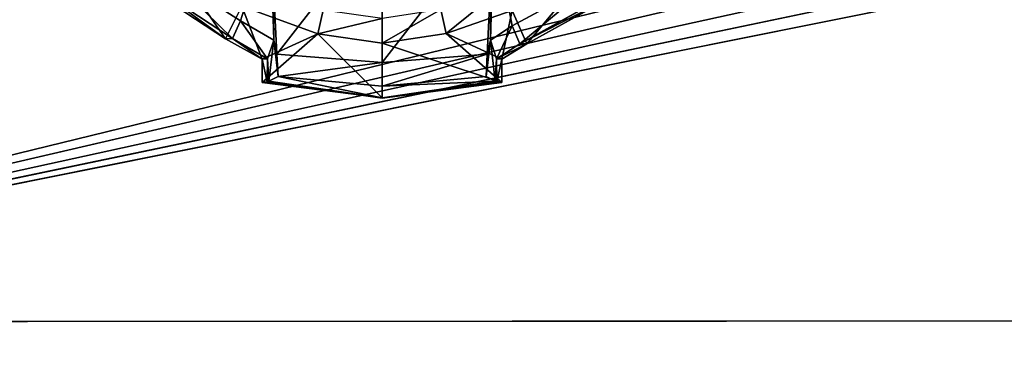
# Model space of a CAD drawing. Extents: x 0 to 31, y 0 to 21.2.
# Tile 146 of 256: x 9.9 to 12.3, y 1.3 to 2.2. Entities that reach past the tile are written whole.
import ezdxf

# ---------------------------------------------------------------- set-up
doc = ezdxf.new("R2010")
doc.units = 0
doc.header["$MEASUREMENT"] = 0
doc.layers.get('0').update_dxf_attribs({"color": 13, "linetype": 'CONTINUOUS'})
for name, color, linetype in [('CAST_IRON', 250, 'CONTINUOUS'), ('GALVANIZED_METAL', 252, 'CONTINUOUS'), ('KNOBS', 252, 'CONTINUOUS')]:
    doc.layers.add(name, color=color, linetype=linetype)

# ---------------------------------------------------------------- blocks, each defined once
blk = doc.blocks.new('NGM5058UC_TRADECAD_DXF')
at = {"layer": 'CAST_IRON', "color": 0}
for p, q in [((6.2138, -5.87025, 0.58145), (-7.348, -9.18255, 0.58145)), ((6.2138, -5.87025, 0.58145), (-7.348, -9.18255, 0.58145)), ((6.3871, -5.99295, 0.58145), (-7.348, -9.18255, 0.58145)), ((6.3871, -5.99295, 0.58145), (-7.348, -9.18255, 0.58145)), ((-7.348, -9.18255, 0.58145), (6.4994, -6.14695, 0.58145)), ((-7.348, -9.18255, 0.58145), (6.4994, -6.14695, 0.58145)), ((6.5572, -6.27685, 0.57605), (-7.348, -9.18255, 0.58145)), ((6.5572, -6.27685, 0.57605), (-7.348, -9.18255, 0.58145)), ((6.5715, -6.39075, 0.58145), (-7.348, -9.18255, 0.58145)), ((6.5715, -6.39075, 0.58145), (-7.348, -9.18255, 0.58145)), ((6.5869, -9.17585, 0.58145), (-7.348, -9.18255, 0.58145)), ((6.5869, -9.17585, 0.58145), (-7.348, -9.18255, 0.58145))]:
    blk.add_line(p, q, dxfattribs=at)
at = {"layer": 'KNOBS', "color": 0}
for p, q in [((-4.9841, -8.51575, 1.89845), (-5.0008, -8.17745, 1.89825)), ((-4.9841, -8.51575, 1.89845), (-5.0008, -8.17745, 1.89825)), ((-4.9922, -8.48095, 1.16675), (-5.0008, -8.17745, 1.89825)), ((-4.9922, -8.48095, 1.16675), (-5.0008, -8.17745, 1.89825)), ((-4.9961, -8.17985, 1.16675), (-4.9922, -8.48095, 1.16675)), ((-4.9961, -8.17985, 1.16675), (-4.9922, -8.48095, 1.16675)), ((-4.7222, -8.53645, 1.89825), (-4.7222, -8.17745, 1.89825)), ((-4.7222, -8.53645, 1.89825), (-4.7222, -8.17745, 1.89825)), ((-4.4435, -8.17745, 1.89825), (-4.4602, -8.51575, 1.89835)), ((-4.4435, -8.17745, 1.89825), (-4.4602, -8.51575, 1.89835)), ((-4.4435, -8.17745, 1.89825), (-4.4521, -8.48095, 1.16675)), ((-4.4435, -8.17745, 1.89825), (-4.4521, -8.48095, 1.16675)), ((-4.4521, -8.48095, 1.16675), (-4.4482, -8.18005, 1.16675)), ((-4.4521, -8.48095, 1.16675), (-4.4482, -8.18005, 1.16675)), ((-5.0748, -8.43305, 1.16675), (-5.2629, -8.31205, 1.16675)), ((-5.0748, -8.43305, 1.16675), (-5.2629, -8.31205, 1.16675)), ((-4.1879, -8.33145, 1.16675), (-4.3976, -8.44535, 1.16675)), ((-4.1879, -8.33145, 1.16675), (-4.3976, -8.44535, 1.16675)), ((-5.1125, -8.47735, 0.90625), (-5.3127, -8.34555, 0.90625)), ((-5.1125, -8.47735, 0.90625), (-5.3127, -8.34555, 0.90625)), ((-5.2913, -8.34725, 1.12645), (-5.0945, -8.47675, 1.12645)), ((-5.2913, -8.34725, 1.12645), (-5.0945, -8.47675, 1.12645)), ((-4.1597, -8.36795, 1.12645), (-4.379, -8.48975, 1.12645)), ((-4.1597, -8.36795, 1.12645), (-4.379, -8.48975, 1.12645)), ((-4.1382, -8.36615, 0.90625), (-4.3612, -8.48975, 0.90625)), ((-4.1382, -8.36615, 0.90625), (-4.3612, -8.48975, 0.90625)), ((-5.1125, -8.47735, 0.90625), (-5.0719, -8.39635, 0.90625)), ((-5.1125, -8.47735, 0.90625), (-5.0719, -8.39635, 0.90625)), ((-4.8822, -8.46535, 0.90625), (-5.0719, -8.39635, 0.90625)), ((-4.8822, -8.46535, 0.90625), (-5.0719, -8.39635, 0.90625)), ((-4.8822, -8.46535, 0.90625), (-4.8687, -8.40585, 0.80005)), ((-4.8822, -8.46535, 0.90625), (-4.8687, -8.40585, 0.80005)), ((-4.5755, -8.40495, 0.80005), (-4.5621, -8.46445, 0.90625)), ((-4.5755, -8.40495, 0.80005), (-4.5621, -8.46445, 0.90625)), ((-4.3981, -8.40725, 0.90625), (-4.5621, -8.46445, 0.90625)), ((-4.3981, -8.40725, 0.90625), (-4.5621, -8.46445, 0.90625)), ((-4.3612, -8.48975, 0.90625), (-4.3981, -8.40725, 0.90625)), ((-4.3612, -8.48975, 0.90625), (-4.3981, -8.40725, 0.90625)), ((-5.0945, -8.47675, 1.12645), (-5.0748, -8.43305, 1.16675)), ((-5.0945, -8.47675, 1.12645), (-5.0748, -8.43305, 1.16675)), ((-4.9922, -8.48095, 1.16675), (-5.0748, -8.43305, 1.16675)), ((-4.9922, -8.48095, 1.16675), (-5.0748, -8.43305, 1.16675)), ((-4.7222, -8.48825, 0.90625), (-4.7221, -8.42685, 0.80005)), ((-4.7222, -8.48825, 0.90625), (-4.7221, -8.42685, 0.80005)), ((-4.8822, -8.46535, 0.90625), (-5.0211, -8.58605, 0.90625)), ((-4.8822, -8.46535, 0.90625), (-5.0211, -8.52835, 0.90625)), ((-4.8822, -8.46535, 0.90625), (-5.0211, -8.58605, 0.90625)), ((-4.8822, -8.46535, 0.90625), (-5.0211, -8.52835, 0.90625)), ((-4.7222, -8.48825, 0.90625), (-4.8822, -8.46535, 0.90625)), ((-4.7222, -8.48825, 0.90625), (-4.8822, -8.46535, 0.90625)), ((-4.5621, -8.46445, 0.90625), (-4.7222, -8.48825, 0.90625)), ((-4.5621, -8.46445, 0.90625), (-4.7222, -8.48825, 0.90625)), ((-4.4232, -8.52835, 0.90625), (-4.5621, -8.46445, 0.90625)), ((-4.5621, -8.46445, 0.90625), (-4.4232, -8.58605, 0.90625)), ((-4.5621, -8.46445, 0.90625), (-4.4232, -8.58605, 0.90625)), ((-4.4232, -8.52835, 0.90625), (-4.5621, -8.46445, 0.90625)), ((-4.3976, -8.44535, 1.16675), (-4.4521, -8.48095, 1.16675)), ((-4.3976, -8.44535, 1.16675), (-4.4521, -8.48095, 1.16675)), ((-4.379, -8.48975, 1.12645), (-4.3976, -8.44535, 1.16675)), ((-4.379, -8.48975, 1.12645), (-4.3976, -8.44535, 1.16675)), ((-5.0945, -8.47675, 1.12645), (-5.1125, -8.47735, 0.90625)), ((-5.0945, -8.47675, 1.12645), (-5.1125, -8.47735, 0.90625)), ((-5.0211, -8.52835, 0.90625), (-5.1125, -8.47735, 0.90625)), ((-5.0211, -8.52835, 0.90625), (-5.1125, -8.47735, 0.90625)), ((-5.0945, -8.47675, 1.12645), (-5.0073, -8.52775, 1.12645)), ((-5.0945, -8.47675, 1.12645), (-5.0073, -8.52775, 1.12645)), ((-4.9922, -8.48095, 1.16675), (-5.0073, -8.52775, 1.12645)), ((-4.9922, -8.48095, 1.16675), (-5.0073, -8.52775, 1.12645)), ((-4.9922, -8.48095, 1.16675), (-5.0042, -8.58335, 1.16625)), ((-4.9922, -8.48095, 1.16675), (-5.0042, -8.58335, 1.16625)), ((-4.9841, -8.51575, 1.89845), (-4.9922, -8.48095, 1.16675)), ((-4.9922, -8.48095, 1.16675), (-4.9814, -8.57165, 1.89855)), ((-4.9841, -8.51575, 1.89845), (-4.9922, -8.48095, 1.16675)), ((-4.9922, -8.48095, 1.16675), (-4.9814, -8.57165, 1.89855)), ((-4.7222, -8.62485, 0.90625), (-4.7222, -8.48825, 0.90625)), ((-4.7222, -8.62485, 0.90625), (-4.7222, -8.48825, 0.90625)), ((-4.463, -8.57165, 1.89845), (-4.4521, -8.48095, 1.16675)), ((-4.463, -8.57165, 1.89845), (-4.4521, -8.48095, 1.16675)), ((-4.4521, -8.48095, 1.16675), (-4.4602, -8.51575, 1.89835)), ((-4.4521, -8.48095, 1.16675), (-4.4602, -8.51575, 1.89835)), ((-4.437, -8.52775, 1.12645), (-4.4521, -8.48095, 1.16675)), ((-4.4521, -8.48095, 1.16675), (-4.4402, -8.58335, 1.16625)), ((-4.437, -8.52775, 1.12645), (-4.4521, -8.48095, 1.16675)), ((-4.4521, -8.48095, 1.16675), (-4.4402, -8.58335, 1.16625)), ((-4.437, -8.52775, 1.12645), (-4.379, -8.48975, 1.12645)), ((-4.437, -8.52775, 1.12645), (-4.379, -8.48975, 1.12645)), ((-4.3612, -8.48975, 0.90625), (-4.4232, -8.52835, 0.90625)), ((-4.3612, -8.48975, 0.90625), (-4.4232, -8.52835, 0.90625)), ((-4.3612, -8.48975, 0.90625), (-4.379, -8.48975, 1.12645)), ((-4.3612, -8.48975, 0.90625), (-4.379, -8.48975, 1.12645)), ((-5.0073, -8.52775, 1.12645), (-5.0211, -8.52835, 0.90625)), ((-5.0073, -8.52775, 1.12645), (-5.0211, -8.52835, 0.90625)), ((-5.0211, -8.58605, 0.90625), (-5.0211, -8.52835, 0.90625)), ((-5.0211, -8.58605, 0.90625), (-5.0211, -8.52835, 0.90625)), ((-5.0073, -8.52775, 1.12645), (-5.0082, -8.58515, 1.12635)), ((-5.0073, -8.52775, 1.12645), (-5.0082, -8.58515, 1.12635)), ((-5.0073, -8.52775, 1.12645), (-5.0042, -8.58335, 1.16625)), ((-5.0073, -8.52775, 1.12645), (-5.0042, -8.58335, 1.16625)), ((-4.7222, -8.53645, 1.89825), (-4.9841, -8.51575, 1.89845)), ((-4.9814, -8.57165, 1.89855), (-4.9841, -8.51575, 1.89845)), ((-4.7222, -8.53645, 1.89825), (-4.9841, -8.51575, 1.89845)), ((-4.9814, -8.57165, 1.89855), (-4.9841, -8.51575, 1.89845)), ((-4.4602, -8.51575, 1.89835), (-4.7222, -8.53645, 1.89825)), ((-4.4602, -8.51575, 1.89835), (-4.7222, -8.53645, 1.89825)), ((-4.7222, -8.53645, 1.89825), (-4.7222, -8.59575, 1.89835)), ((-4.7222, -8.53645, 1.89825), (-4.7222, -8.59575, 1.89835)), ((-4.4602, -8.51575, 1.89835), (-4.463, -8.57165, 1.89845)), ((-4.4602, -8.51575, 1.89835), (-4.463, -8.57165, 1.89845)), ((-4.4402, -8.58335, 1.16625), (-4.437, -8.52775, 1.12645)), ((-4.4402, -8.58335, 1.16625), (-4.437, -8.52775, 1.12645)), ((-4.4232, -8.52835, 0.90625), (-4.437, -8.52775, 1.12645)), ((-4.4361, -8.58505, 1.12635), (-4.437, -8.52775, 1.12645)), ((-4.4232, -8.52835, 0.90625), (-4.437, -8.52775, 1.12645)), ((-4.4361, -8.58505, 1.12635), (-4.437, -8.52775, 1.12645)), ((-4.4232, -8.52835, 0.90625), (-4.4232, -8.58605, 0.90625)), ((-4.4232, -8.52835, 0.90625), (-4.4232, -8.58605, 0.90625)), ((-5.0082, -8.58515, 1.12635), (-5.0211, -8.58605, 0.90625)), ((-5.0082, -8.58515, 1.12635), (-5.0211, -8.58605, 0.90625)), ((-5.0211, -8.58605, 0.90625), (-4.7222, -8.62485, 0.90625)), ((-5.0211, -8.58605, 0.90625), (-4.7222, -8.62485, 0.90625)), ((-5.0082, -8.58515, 1.12635), (-5.0042, -8.58335, 1.16625)), ((-5.0082, -8.58515, 1.12635), (-5.0042, -8.58335, 1.16625)), ((-4.7222, -8.62585, 1.12635), (-5.0082, -8.58515, 1.12635)), ((-4.7222, -8.62585, 1.12635), (-5.0082, -8.58515, 1.12635)), ((-5.0042, -8.58335, 1.16625), (-4.9814, -8.57165, 1.89855)), ((-5.0042, -8.58335, 1.16625), (-4.9814, -8.57165, 1.89855)), ((-5.0042, -8.58335, 1.16625), (-4.7222, -8.62465, 1.16625)), ((-5.0042, -8.58335, 1.16625), (-4.7222, -8.62465, 1.16625)), ((-4.7222, -8.59575, 1.89835), (-4.9814, -8.57165, 1.89855)), ((-4.9814, -8.57165, 1.89855), (-4.7222, -8.62465, 1.16625)), ((-4.7222, -8.59575, 1.89835), (-4.9814, -8.57165, 1.89855)), ((-4.9814, -8.57165, 1.89855), (-4.7222, -8.62465, 1.16625)), ((-4.463, -8.57165, 1.89845), (-4.7222, -8.59575, 1.89835)), ((-4.463, -8.57165, 1.89845), (-4.7222, -8.59575, 1.89835)), ((-4.7222, -8.62465, 1.16625), (-4.4402, -8.58335, 1.16625)), ((-4.7222, -8.59575, 1.89835), (-4.4402, -8.58335, 1.16625)), ((-4.7222, -8.62465, 1.16625), (-4.4402, -8.58335, 1.16625)), ((-4.7222, -8.59575, 1.89835), (-4.4402, -8.58335, 1.16625)), ((-4.7222, -8.62585, 1.12635), (-4.4361, -8.58505, 1.12635)), ((-4.7222, -8.62585, 1.12635), (-4.4361, -8.58505, 1.12635)), ((-4.4232, -8.58605, 0.90625), (-4.7222, -8.62485, 0.90625)), ((-4.4232, -8.58605, 0.90625), (-4.7222, -8.62485, 0.90625)), ((-4.4402, -8.58335, 1.16625), (-4.463, -8.57165, 1.89845)), ((-4.4402, -8.58335, 1.16625), (-4.463, -8.57165, 1.89845)), ((-4.4402, -8.58335, 1.16625), (-4.4361, -8.58505, 1.12635)), ((-4.4402, -8.58335, 1.16625), (-4.4361, -8.58505, 1.12635)), ((-4.4232, -8.58605, 0.90625), (-4.4361, -8.58505, 1.12635)), ((-4.4232, -8.58605, 0.90625), (-4.4361, -8.58505, 1.12635)), ((-4.7222, -8.59575, 1.89835), (-4.7222, -8.62465, 1.16625)), ((-4.7222, -8.59575, 1.89835), (-4.7222, -8.62465, 1.16625)), ((-4.7222, -8.62465, 1.16625), (-4.7222, -8.62585, 1.12635)), ((-4.7222, -8.62465, 1.16625), (-4.7222, -8.62585, 1.12635)), ((-4.7222, -8.62485, 0.90625), (-4.7222, -8.62585, 1.12635)), ((-4.7222, -8.62485, 0.90625), (-4.7222, -8.62585, 1.12635))]:
    blk.add_line(p, q, dxfattribs=at)
at = {"layer": 'CAST_IRON', "color": 0}
mesh = blk.add_polyface(dxfattribs=at)
corners = [(-6.3929, -5.77405, 0.58145), (6.2138, -5.87025, 0.58145), (-7.348, -9.18255, 0.58145), (5.9703, -5.77405, 0.58145)]
mesh.append_faces([[corners[k] for k in face] for face in [(0, 1, 2), (1, 0, 3)]], dxfattribs={"vtx0": -1, "color": 0})
mesh = blk.add_polyface(dxfattribs=at)
corners = [(6.3871, -5.99295, 0.58145), (-7.348, -9.18255, 0.58145), (6.2138, -5.87025, 0.58145)]
mesh.append_faces([[corners[k] for k in face] for face in [(0, 1, 2)]], dxfattribs={"color": 0})
mesh = blk.add_polyface(dxfattribs=at)
corners = [(6.4994, -6.14695, 0.58145), (-7.348, -9.18255, 0.58145), (6.3871, -5.99295, 0.58145)]
mesh.append_faces([[corners[k] for k in face] for face in [(0, 1, 2)]], dxfattribs={"color": 0})
mesh = blk.add_polyface(dxfattribs=at)
corners = [(6.5572, -6.27685, 0.57605), (-7.348, -9.18255, 0.58145), (6.4994, -6.14695, 0.58145)]
mesh.append_faces([[corners[k] for k in face] for face in [(0, 1, 2)]], dxfattribs={"color": 0})
mesh = blk.add_polyface(dxfattribs=at)
corners = [(6.5715, -6.39075, 0.58145), (-7.348, -9.18255, 0.58145), (6.5572, -6.27685, 0.57605)]
mesh.append_faces([[corners[k] for k in face] for face in [(0, 1, 2)]], dxfattribs={"color": 0})
mesh = blk.add_polyface(dxfattribs=at)
corners = [(6.5869, -9.17585, 0.58145), (-7.348, -9.18255, 0.58145), (6.5715, -6.39075, 0.58145)]
mesh.append_faces([[corners[k] for k in face] for face in [(0, 1, 2)]], dxfattribs={"color": 0})
mesh = blk.add_polyface(dxfattribs=at)
corners = [(6.5869, -9.17585, 0.58145), (-7.3475, -10.56825, 0.58145), (-7.348, -9.18255, 0.58145), (6.5788, -10.56825, 0.58145)]
mesh.append_faces([[corners[k] for k in face] for face in [(0, 1, 2), (1, 0, 3)]], dxfattribs={"vtx0": -1, "color": 0})
at = {"layer": 'GALVANIZED_METAL', "color": 0}
mesh = blk.add_polyface(dxfattribs=at)
corners = [(-14.2165, -9.41305, -1.89865), (14.216, 9.40775, -1.89865), (-14.3866, -9.24295, -1.89865), (14.386, 9.23775, -1.89865)]
mesh.append_faces([[corners[k] for k in face] for face in [(0, 1, 2), (1, 0, 3)]], dxfattribs={"vtx0": -1, "color": 0})
mesh = blk.add_polyface(dxfattribs=at)
corners = [(14.216, 9.40775, -1.89865), (-14.2165, 9.40775, -1.89865), (-14.3866, -9.24295, -1.89865)]
mesh.append_faces([[corners[k] for k in face] for face in [(0, 1, 2)]], dxfattribs={"color": 0})
mesh = blk.add_polyface(dxfattribs=at)
corners = [(14.386, 9.23775, -1.89865), (-14.2165, -9.41305, -1.89865), (14.2159, -9.41295, -1.89865)]
mesh.append_faces([[corners[k] for k in face] for face in [(0, 1, 2)]], dxfattribs={"color": 0})
at = {"layer": 'KNOBS', "color": 0}
mesh = blk.add_polyface(dxfattribs=at)
corners = [(-4.9961, -8.17985, 1.16675), (-5.0748, -8.43305, 1.16675), (-5.2629, -8.31205, 1.16675), (-4.9922, -8.48095, 1.16675)]
mesh.append_faces([[corners[k] for k in face] for face in [(0, 1, 2), (1, 0, 3)]], dxfattribs={"vtx0": -1, "color": 0})
mesh = blk.add_polyface(dxfattribs=at)
corners = [(-4.7222, -8.17745, 1.89825), (-4.9841, -8.51575, 1.89845), (-5.0008, -8.17745, 1.89825), (-4.7222, -8.53645, 1.89825)]
mesh.append_faces([[corners[k] for k in face] for face in [(0, 1, 2), (1, 0, 3)]], dxfattribs={"vtx0": -1, "color": 0})
mesh = blk.add_polyface(dxfattribs=at)
corners = [(-5.0008, -8.17745, 1.89825), (-4.9841, -8.51575, 1.89845), (-4.9922, -8.48095, 1.16675)]
mesh.append_faces([[corners[k] for k in face] for face in [(0, 1, 2)]], dxfattribs={"color": 0})
mesh = blk.add_polyface(dxfattribs=at)
corners = [(-5.0008, -8.17745, 1.89825), (-4.9922, -8.48095, 1.16675), (-4.9961, -8.17985, 1.16675)]
mesh.append_faces([[corners[k] for k in face] for face in [(0, 1, 2)]], dxfattribs={"color": 0})
mesh = blk.add_polyface(dxfattribs=at)
corners = [(-4.4435, -8.17745, 1.89825), (-4.7222, -8.53645, 1.89825), (-4.7222, -8.17745, 1.89825), (-4.4602, -8.51575, 1.89835)]
mesh.append_faces([[corners[k] for k in face] for face in [(0, 1, 2), (1, 0, 3)]], dxfattribs={"vtx0": -1, "color": 0})
mesh = blk.add_polyface(dxfattribs=at)
corners = [(-4.4435, -8.17745, 1.89825), (-4.4521, -8.48095, 1.16675), (-4.4602, -8.51575, 1.89835)]
mesh.append_faces([[corners[k] for k in face] for face in [(0, 1, 2)]], dxfattribs={"color": 0})
mesh = blk.add_polyface(dxfattribs=at)
corners = [(-4.4435, -8.17745, 1.89825), (-4.4482, -8.18005, 1.16675), (-4.4521, -8.48095, 1.16675)]
mesh.append_faces([[corners[k] for k in face] for face in [(0, 1, 2)]], dxfattribs={"color": 0})
mesh = blk.add_polyface(dxfattribs=at)
corners = [(-4.4482, -8.18005, 1.16675), (-4.3976, -8.44535, 1.16675), (-4.4521, -8.48095, 1.16675), (-4.1879, -8.33145, 1.16675)]
mesh.append_faces([[corners[k] for k in face] for face in [(0, 1, 2), (1, 0, 3)]], dxfattribs={"vtx0": -1, "color": 0})
mesh = blk.add_polyface(dxfattribs=at)
corners = [(-5.1125, -8.47735, 0.90625), (-5.2488, -8.27985, 0.90625), (-5.3127, -8.34555, 0.90625), (-5.0719, -8.39635, 0.90625)]
mesh.append_faces([[corners[k] for k in face] for face in [(0, 1, 2), (1, 0, 3)]], dxfattribs={"vtx0": -1, "color": 0})
mesh = blk.add_polyface(dxfattribs=at)
corners = [(-5.0945, -8.47675, 1.12645), (-5.2913, -8.34725, 1.12645), (-5.2629, -8.31205, 1.16675)]
mesh.append_faces([[corners[k] for k in face] for face in [(0, 1, 2)]], dxfattribs={"color": 0})
mesh = blk.add_polyface(dxfattribs=at)
corners = [(-5.0748, -8.43305, 1.16675), (-5.0945, -8.47675, 1.12645), (-5.2629, -8.31205, 1.16675)]
mesh.append_faces([[corners[k] for k in face] for face in [(0, 1, 2)]], dxfattribs={"color": 0})
mesh = blk.add_polyface(dxfattribs=at)
corners = [(-4.3612, -8.48975, 0.90625), (-4.201, -8.29805, 0.90625), (-4.3981, -8.40725, 0.90625), (-4.1382, -8.36615, 0.90625)]
mesh.append_faces([[corners[k] for k in face] for face in [(0, 1, 2), (1, 0, 3)]], dxfattribs={"vtx0": -1, "color": 0})
mesh = blk.add_polyface(dxfattribs=at)
corners = [(-5.0719, -8.39635, 0.90625), (-4.8687, -8.40585, 0.80005), (-5.0425, -8.34265, 0.80005), (-4.8822, -8.46535, 0.90625)]
mesh.append_faces([[corners[k] for k in face] for face in [(0, 1, 2), (1, 0, 3)]], dxfattribs={"vtx0": -1, "color": 0})
mesh = blk.add_polyface(dxfattribs=at)
corners = [(-4.1879, -8.33145, 1.16675), (-4.379, -8.48975, 1.12645), (-4.3976, -8.44535, 1.16675)]
mesh.append_faces([[corners[k] for k in face] for face in [(0, 1, 2)]], dxfattribs={"color": 0})
mesh = blk.add_polyface(dxfattribs=at)
corners = [(-4.1597, -8.36795, 1.12645), (-4.379, -8.48975, 1.12645), (-4.1879, -8.33145, 1.16675)]
mesh.append_faces([[corners[k] for k in face] for face in [(0, 1, 2)]], dxfattribs={"color": 0})
mesh = blk.add_polyface(dxfattribs=at)
corners = [(-5.2913, -8.34725, 1.12645), (-5.1125, -8.47735, 0.90625), (-5.3127, -8.34555, 0.90625), (-5.0945, -8.47675, 1.12645)]
mesh.append_faces([[corners[k] for k in face] for face in [(0, 1, 2), (1, 0, 3)]], dxfattribs={"vtx0": -1, "color": 0})
mesh = blk.add_polyface(dxfattribs=at)
corners = [(-4.5621, -8.46445, 0.90625), (-4.4252, -8.35265, 0.80005), (-4.5755, -8.40495, 0.80005), (-4.3981, -8.40725, 0.90625)]
mesh.append_faces([[corners[k] for k in face] for face in [(0, 1, 2), (1, 0, 3)]], dxfattribs={"vtx0": -1, "color": 0})
mesh = blk.add_polyface(dxfattribs=at)
corners = [(-4.379, -8.48975, 1.12645), (-4.1382, -8.36615, 0.90625), (-4.3612, -8.48975, 0.90625)]
mesh.append_faces([[corners[k] for k in face] for face in [(0, 1, 2)]], dxfattribs={"color": 0})
mesh = blk.add_polyface(dxfattribs=at)
corners = [(-4.1597, -8.36795, 1.12645), (-4.1382, -8.36615, 0.90625), (-4.379, -8.48975, 1.12645)]
mesh.append_faces([[corners[k] for k in face] for face in [(0, 1, 2)]], dxfattribs={"color": 0})
mesh = blk.add_polyface(dxfattribs=at)
corners = [(-5.0211, -8.52835, 0.90625), (-5.0719, -8.39635, 0.90625), (-5.1125, -8.47735, 0.90625), (-4.8822, -8.46535, 0.90625)]
mesh.append_faces([[corners[k] for k in face] for face in [(0, 1, 2), (1, 0, 3)]], dxfattribs={"vtx0": -1, "color": 0})
mesh = blk.add_polyface(dxfattribs=at)
corners = [(-4.8822, -8.46535, 0.90625), (-4.7221, -8.42685, 0.80005), (-4.8687, -8.40585, 0.80005), (-4.7222, -8.48825, 0.90625)]
mesh.append_faces([[corners[k] for k in face] for face in [(0, 1, 2), (1, 0, 3)]], dxfattribs={"vtx0": -1, "color": 0})
mesh = blk.add_polyface(dxfattribs=at)
corners = [(-4.7222, -8.48825, 0.90625), (-4.5755, -8.40495, 0.80005), (-4.7221, -8.42685, 0.80005), (-4.5621, -8.46445, 0.90625)]
mesh.append_faces([[corners[k] for k in face] for face in [(0, 1, 2), (1, 0, 3)]], dxfattribs={"vtx0": -1, "color": 0})
mesh = blk.add_polyface(dxfattribs=at)
corners = [(-4.4232, -8.52835, 0.90625), (-4.3981, -8.40725, 0.90625), (-4.5621, -8.46445, 0.90625), (-4.3612, -8.48975, 0.90625)]
mesh.append_faces([[corners[k] for k in face] for face in [(0, 1, 2), (1, 0, 3)]], dxfattribs={"vtx0": -1, "color": 0})
mesh = blk.add_polyface(dxfattribs=at)
corners = [(-5.0073, -8.52775, 1.12645), (-5.0945, -8.47675, 1.12645), (-5.0748, -8.43305, 1.16675)]
mesh.append_faces([[corners[k] for k in face] for face in [(0, 1, 2)]], dxfattribs={"color": 0})
mesh = blk.add_polyface(dxfattribs=at)
corners = [(-4.9922, -8.48095, 1.16675), (-5.0073, -8.52775, 1.12645), (-5.0748, -8.43305, 1.16675)]
mesh.append_faces([[corners[k] for k in face] for face in [(0, 1, 2)]], dxfattribs={"color": 0})
mesh = blk.add_polyface(dxfattribs=at)
corners = [(-4.7222, -8.62485, 0.90625), (-4.8822, -8.46535, 0.90625), (-5.0211, -8.58605, 0.90625), (-4.7222, -8.48825, 0.90625)]
mesh.append_faces([[corners[k] for k in face] for face in [(0, 1, 2), (1, 0, 3)]], dxfattribs={"vtx0": -1, "color": 0})
mesh = blk.add_polyface(dxfattribs=at)
corners = [(-4.8822, -8.46535, 0.90625), (-5.0211, -8.52835, 0.90625), (-5.0211, -8.58605, 0.90625)]
mesh.append_faces([[corners[k] for k in face] for face in [(0, 1, 2)]], dxfattribs={"color": 0})
mesh = blk.add_polyface(dxfattribs=at)
corners = [(-4.4232, -8.58605, 0.90625), (-4.7222, -8.48825, 0.90625), (-4.7222, -8.62485, 0.90625), (-4.5621, -8.46445, 0.90625)]
mesh.append_faces([[corners[k] for k in face] for face in [(0, 1, 2), (1, 0, 3)]], dxfattribs={"vtx0": -1, "color": 0})
mesh = blk.add_polyface(dxfattribs=at)
corners = [(-4.4232, -8.52835, 0.90625), (-4.5621, -8.46445, 0.90625), (-4.4232, -8.58605, 0.90625)]
mesh.append_faces([[corners[k] for k in face] for face in [(0, 1, 2)]], dxfattribs={"color": 0})
mesh = blk.add_polyface(dxfattribs=at)
corners = [(-4.3976, -8.44535, 1.16675), (-4.437, -8.52775, 1.12645), (-4.4521, -8.48095, 1.16675)]
mesh.append_faces([[corners[k] for k in face] for face in [(0, 1, 2)]], dxfattribs={"color": 0})
mesh = blk.add_polyface(dxfattribs=at)
corners = [(-4.379, -8.48975, 1.12645), (-4.437, -8.52775, 1.12645), (-4.3976, -8.44535, 1.16675)]
mesh.append_faces([[corners[k] for k in face] for face in [(0, 1, 2)]], dxfattribs={"color": 0})
mesh = blk.add_polyface(dxfattribs=at)
corners = [(-5.0945, -8.47675, 1.12645), (-5.0211, -8.52835, 0.90625), (-5.1125, -8.47735, 0.90625)]
mesh.append_faces([[corners[k] for k in face] for face in [(0, 1, 2)]], dxfattribs={"color": 0})
mesh = blk.add_polyface(dxfattribs=at)
corners = [(-5.0073, -8.52775, 1.12645), (-5.0211, -8.52835, 0.90625), (-5.0945, -8.47675, 1.12645)]
mesh.append_faces([[corners[k] for k in face] for face in [(0, 1, 2)]], dxfattribs={"color": 0})
mesh = blk.add_polyface(dxfattribs=at)
corners = [(-4.9922, -8.48095, 1.16675), (-5.0042, -8.58335, 1.16625), (-5.0073, -8.52775, 1.12645)]
mesh.append_faces([[corners[k] for k in face] for face in [(0, 1, 2)]], dxfattribs={"color": 0})
mesh = blk.add_polyface(dxfattribs=at)
corners = [(-4.9922, -8.48095, 1.16675), (-4.9814, -8.57165, 1.89855), (-5.0042, -8.58335, 1.16625)]
mesh.append_faces([[corners[k] for k in face] for face in [(0, 1, 2)]], dxfattribs={"color": 0})
mesh = blk.add_polyface(dxfattribs=at)
corners = [(-4.9922, -8.48095, 1.16675), (-4.9841, -8.51575, 1.89845), (-4.9814, -8.57165, 1.89855)]
mesh.append_faces([[corners[k] for k in face] for face in [(0, 1, 2)]], dxfattribs={"color": 0})
mesh = blk.add_polyface(dxfattribs=at)
corners = [(-4.4521, -8.48095, 1.16675), (-4.4402, -8.58335, 1.16625), (-4.463, -8.57165, 1.89845)]
mesh.append_faces([[corners[k] for k in face] for face in [(0, 1, 2)]], dxfattribs={"color": 0})
mesh = blk.add_polyface(dxfattribs=at)
corners = [(-4.4521, -8.48095, 1.16675), (-4.463, -8.57165, 1.89845), (-4.4602, -8.51575, 1.89835)]
mesh.append_faces([[corners[k] for k in face] for face in [(0, 1, 2)]], dxfattribs={"color": 0})
mesh = blk.add_polyface(dxfattribs=at)
corners = [(-4.4521, -8.48095, 1.16675), (-4.437, -8.52775, 1.12645), (-4.4402, -8.58335, 1.16625)]
mesh.append_faces([[corners[k] for k in face] for face in [(0, 1, 2)]], dxfattribs={"color": 0})
mesh = blk.add_polyface(dxfattribs=at)
corners = [(-4.437, -8.52775, 1.12645), (-4.3612, -8.48975, 0.90625), (-4.4232, -8.52835, 0.90625)]
mesh.append_faces([[corners[k] for k in face] for face in [(0, 1, 2)]], dxfattribs={"color": 0})
mesh = blk.add_polyface(dxfattribs=at)
corners = [(-4.379, -8.48975, 1.12645), (-4.3612, -8.48975, 0.90625), (-4.437, -8.52775, 1.12645)]
mesh.append_faces([[corners[k] for k in face] for face in [(0, 1, 2)]], dxfattribs={"color": 0})
mesh = blk.add_polyface(dxfattribs=at)
corners = [(-5.0073, -8.52775, 1.12645), (-5.0082, -8.58515, 1.12635), (-5.0211, -8.52835, 0.90625)]
mesh.append_faces([[corners[k] for k in face] for face in [(0, 1, 2)]], dxfattribs={"color": 0})
mesh = blk.add_polyface(dxfattribs=at)
corners = [(-5.0211, -8.52835, 0.90625), (-5.0082, -8.58515, 1.12635), (-5.0211, -8.58605, 0.90625)]
mesh.append_faces([[corners[k] for k in face] for face in [(0, 1, 2)]], dxfattribs={"color": 0})
mesh = blk.add_polyface(dxfattribs=at)
corners = [(-5.0073, -8.52775, 1.12645), (-5.0042, -8.58335, 1.16625), (-5.0082, -8.58515, 1.12635)]
mesh.append_faces([[corners[k] for k in face] for face in [(0, 1, 2)]], dxfattribs={"color": 0})
mesh = blk.add_polyface(dxfattribs=at)
corners = [(-4.7222, -8.53645, 1.89825), (-4.9814, -8.57165, 1.89855), (-4.9841, -8.51575, 1.89845), (-4.7222, -8.59575, 1.89835)]
mesh.append_faces([[corners[k] for k in face] for face in [(0, 1, 2), (1, 0, 3)]], dxfattribs={"vtx0": -1, "color": 0})
mesh = blk.add_polyface(dxfattribs=at)
corners = [(-4.4602, -8.51575, 1.89835), (-4.7222, -8.59575, 1.89835), (-4.7222, -8.53645, 1.89825), (-4.463, -8.57165, 1.89845)]
mesh.append_faces([[corners[k] for k in face] for face in [(0, 1, 2), (1, 0, 3)]], dxfattribs={"vtx0": -1, "color": 0})
mesh = blk.add_polyface(dxfattribs=at)
corners = [(-4.437, -8.52775, 1.12645), (-4.4361, -8.58505, 1.12635), (-4.4402, -8.58335, 1.16625)]
mesh.append_faces([[corners[k] for k in face] for face in [(0, 1, 2)]], dxfattribs={"color": 0})
mesh = blk.add_polyface(dxfattribs=at)
corners = [(-4.437, -8.52775, 1.12645), (-4.4232, -8.52835, 0.90625), (-4.4361, -8.58505, 1.12635)]
mesh.append_faces([[corners[k] for k in face] for face in [(0, 1, 2)]], dxfattribs={"color": 0})
mesh = blk.add_polyface(dxfattribs=at)
corners = [(-4.4232, -8.52835, 0.90625), (-4.4232, -8.58605, 0.90625), (-4.4361, -8.58505, 1.12635)]
mesh.append_faces([[corners[k] for k in face] for face in [(0, 1, 2)]], dxfattribs={"color": 0})
mesh = blk.add_polyface(dxfattribs=at)
corners = [(-5.0082, -8.58515, 1.12635), (-4.7222, -8.62485, 0.90625), (-5.0211, -8.58605, 0.90625)]
mesh.append_faces([[corners[k] for k in face] for face in [(0, 1, 2)]], dxfattribs={"color": 0})
mesh = blk.add_polyface(dxfattribs=at)
corners = [(-5.0042, -8.58335, 1.16625), (-4.7222, -8.62585, 1.12635), (-5.0082, -8.58515, 1.12635)]
mesh.append_faces([[corners[k] for k in face] for face in [(0, 1, 2)]], dxfattribs={"color": 0})
mesh = blk.add_polyface(dxfattribs=at)
corners = [(-4.7222, -8.62585, 1.12635), (-4.7222, -8.62485, 0.90625), (-5.0082, -8.58515, 1.12635)]
mesh.append_faces([[corners[k] for k in face] for face in [(0, 1, 2)]], dxfattribs={"color": 0})
mesh = blk.add_polyface(dxfattribs=at)
corners = [(-4.9814, -8.57165, 1.89855), (-4.7222, -8.62465, 1.16625), (-5.0042, -8.58335, 1.16625)]
mesh.append_faces([[corners[k] for k in face] for face in [(0, 1, 2)]], dxfattribs={"color": 0})
mesh = blk.add_polyface(dxfattribs=at)
corners = [(-4.7222, -8.62465, 1.16625), (-4.7222, -8.62585, 1.12635), (-5.0042, -8.58335, 1.16625)]
mesh.append_faces([[corners[k] for k in face] for face in [(0, 1, 2)]], dxfattribs={"color": 0})
mesh = blk.add_polyface(dxfattribs=at)
corners = [(-4.9814, -8.57165, 1.89855), (-4.7222, -8.59575, 1.89835), (-4.7222, -8.62465, 1.16625)]
mesh.append_faces([[corners[k] for k in face] for face in [(0, 1, 2)]], dxfattribs={"color": 0})
mesh = blk.add_polyface(dxfattribs=at)
corners = [(-4.463, -8.57165, 1.89845), (-4.4402, -8.58335, 1.16625), (-4.7222, -8.59575, 1.89835)]
mesh.append_faces([[corners[k] for k in face] for face in [(0, 1, 2)]], dxfattribs={"color": 0})
mesh = blk.add_polyface(dxfattribs=at)
corners = [(-4.4402, -8.58335, 1.16625), (-4.4361, -8.58505, 1.12635), (-4.7222, -8.62465, 1.16625)]
mesh.append_faces([[corners[k] for k in face] for face in [(0, 1, 2)]], dxfattribs={"color": 0})
mesh = blk.add_polyface(dxfattribs=at)
corners = [(-4.7222, -8.59575, 1.89835), (-4.4402, -8.58335, 1.16625), (-4.7222, -8.62465, 1.16625)]
mesh.append_faces([[corners[k] for k in face] for face in [(0, 1, 2)]], dxfattribs={"color": 0})
mesh = blk.add_polyface(dxfattribs=at)
corners = [(-4.4361, -8.58505, 1.12635), (-4.4232, -8.58605, 0.90625), (-4.7222, -8.62585, 1.12635)]
mesh.append_faces([[corners[k] for k in face] for face in [(0, 1, 2)]], dxfattribs={"color": 0})
mesh = blk.add_polyface(dxfattribs=at)
corners = [(-4.7222, -8.62465, 1.16625), (-4.4361, -8.58505, 1.12635), (-4.7222, -8.62585, 1.12635)]
mesh.append_faces([[corners[k] for k in face] for face in [(0, 1, 2)]], dxfattribs={"color": 0})
mesh = blk.add_polyface(dxfattribs=at)
corners = [(-4.7222, -8.62585, 1.12635), (-4.4232, -8.58605, 0.90625), (-4.7222, -8.62485, 0.90625)]
mesh.append_faces([[corners[k] for k in face] for face in [(0, 1, 2)]], dxfattribs={"color": 0})
blk = doc.blocks.new('NGM5058UC_TRADECAD_DWG')
at = {"color": 0}
blk.add_blockref('NGM5058UC_TRADECAD_DXF', (15.5194, 10.62185, 1.89865), dxfattribs=at)

msp = doc.modelspace()

# ---------------------------------------------------------------- block references
at = {"color": 0}
msp.add_blockref('NGM5058UC_TRADECAD_DWG', (0, 0), dxfattribs=at)

doc.saveas('drawing.dxf')
